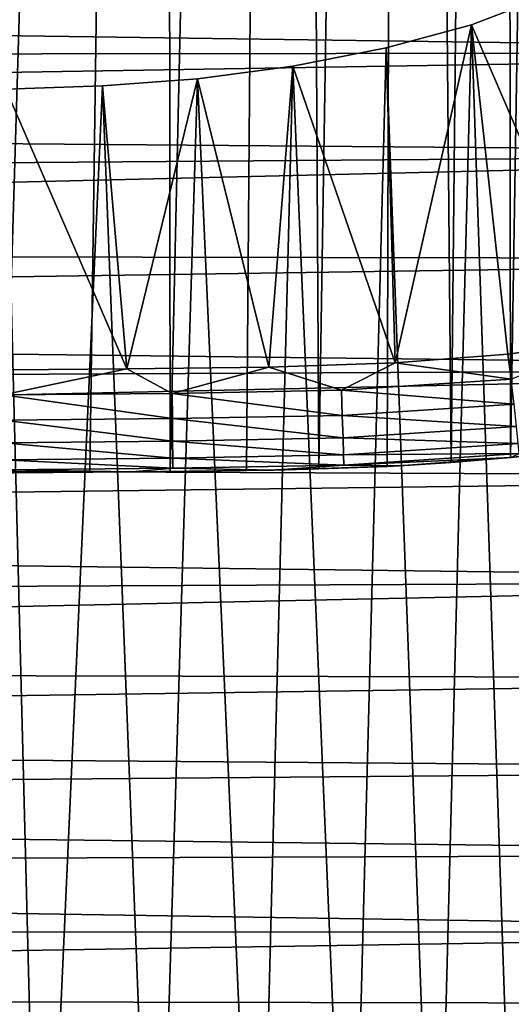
# Model space of a CAD drawing. Header units: metres. Extents: x -26 to 26, y -147 to 24.
# Tile 233 of 254: x 8.35 to 13.12, y -32.11 to -22.55. Entities that reach past the tile are written whole.
import ezdxf

# ---------------------------------------------------------------- set-up
doc = ezdxf.new("R2010")
doc.units = ezdxf.units.M
doc.layers.add('solid_12_411_052_XXX', color=7, linetype='CONTINUOUS')

msp = doc.modelspace()

# ---------------------------------------------------------------- linework, layer by layer
at = {"layer": 'solid_12_411_052_XXX'}
for points in [[(5.509512, -26.969988, 3.65), (4.878562, 24.32354, 3.65), (9.757009, 24.287872, 3.65)], [(6.456314, -26.964512, 3.65), (5.509512, -26.969988, 3.65), (9.757009, 24.287872, 3.65)], [(7.357149, -26.958584, 3.65), (6.456314, -26.964512, 3.65), (9.757009, 24.287872, 3.65)], [(8.215926, -26.952276, 3.65), (7.357149, -26.958584, 3.65), (9.757009, 24.287872, 3.65)], [(9.033785, -26.945332, 3.65), (8.215926, -26.952276, 3.65), (9.757009, 24.287872, 3.65)], [(9.813413, -26.93821, 3.65), (9.033785, -26.945332, 3.65), (9.757009, 24.287872, 3.65)], [(10.966162, 24.271334, 3.65), (9.813413, -26.93821, 3.65), (9.757009, 24.287872, 3.65)], [(10.966162, 24.271334, 3.65), (10.554622, -26.927835, 3.65), (9.813413, -26.93821, 3.65)], [(10.966162, 24.271334, 3.65), (11.258205, -26.913553, 3.65), (10.554622, -26.927835, 3.65)], [(10.966162, 24.271334, 3.65), (12.071626, 24.231594, 3.65), (11.258205, -26.913553, 3.65)], [(12.071626, 24.231594, 3.65), (11.920551, -26.888685, 3.65), (11.258205, -26.913553, 3.65)], [(12.071626, 24.231594, 3.65), (12.5411, -26.852137, 3.65), (11.920551, -26.888685, 3.65)], [(12.071626, 24.231594, 3.65), (13.059372, 24.1579, 3.65), (12.5411, -26.852137, 3.65)], [(13.059372, 24.1579, 3.65), (13.116639, -26.802494, 3.65), (12.5411, -26.852137, 3.65)], [(13.059372, 24.1579, 3.65), (13.932829, 24.049812, 3.65), (13.116639, -26.802494, 3.65)], [(13.932829, 24.049812, 3.65), (13.650012, -26.74011, 3.65), (13.116639, -26.802494, 3.65)], [(-19.997145, -22.313532, 161.642685), (19.987083, -22.871784, 161.642731), (20.004045, -21.941603, 161.642654)], [(14.347156, -21.985943, 8.65), (12.739956, -22.602917, 8.65), (14.05947, -25.666697, 8.65)], [(13.180576, -35.703362, 83.760635), (12.739956, -22.602917, 8.65), (14.347156, -21.985943, 8.65)], [(-19.986195, -22.916334, 161.642746), (19.987083, -22.871784, 161.642731), (-19.997145, -22.313532, 161.642685)], [(12.739956, -22.602917, 8.65), (11.908964, -22.825697, 8.65), (11.998377, -25.884085, 8.65)], [(12.393139, -35.939919, 83.718925), (11.908964, -22.825697, 8.65), (12.739956, -22.602917, 8.65)], [(12.739956, -22.602917, 8.65), (11.998377, -25.884085, 8.65), (13.089409, -25.800106, 8.65)], [(12.393139, -35.939919, 83.718925), (12.739956, -22.602917, 8.65), (13.180576, -35.703362, 83.760635)], [(12.739956, -22.602917, 8.65), (13.089409, -25.800106, 8.65), (14.05947, -25.666697, 8.65)], [(11.908964, -22.825697, 8.65), (11.005451, -23.004084, 8.65), (11.998377, -25.884085, 8.65)], [(11.561583, -36.132427, 83.684982), (11.005451, -23.004084, 8.65), (11.908964, -22.825697, 8.65)], [(11.561583, -36.132427, 83.684982), (11.908964, -22.825697, 8.65), (12.393139, -35.939919, 83.718925)], [(-19.974689, -23.528969, 161.642792), (19.987083, -22.871784, 161.642731), (-19.986195, -22.916334, 161.642746)], [(-19.974689, -23.528969, 161.642792), (19.968519, -23.85288, 161.642822), (19.987083, -22.871784, 161.642731)], [(11.005451, -23.004084, 8.65), (10.080333, -23.126276, 8.65), (10.770959, -25.924976, 8.65)], [(10.664334, -36.281921, 83.658623), (10.080333, -23.126276, 8.65), (11.005451, -23.004084, 8.65)], [(10.664334, -36.281921, 83.658623), (11.005451, -23.004084, 8.65), (11.561583, -36.132427, 83.684982)], [(11.005451, -23.004084, 8.65), (10.770959, -25.924976, 8.65), (11.998377, -25.884085, 8.65)], [(9.157194, -23.196024, 8.65), (8.22058, -23.228655, 8.65), (9.394856, -25.941751, 8.65)], [(8.557599, -36.441475, 83.630486), (8.22058, -23.228655, 8.65), (9.157194, -23.196024, 8.65)], [(8.557599, -36.441475, 83.630486), (9.157194, -23.196024, 8.65), (9.672651, -36.385555, 83.64035)], [(10.080333, -23.126276, 8.65), (9.157194, -23.196024, 8.65), (9.394856, -25.941751, 8.65)], [(9.672651, -36.385555, 83.64035), (9.157194, -23.196024, 8.65), (10.080333, -23.126276, 8.65)], [(10.080333, -23.126276, 8.65), (9.394856, -25.941751, 8.65), (10.770959, -25.924976, 8.65)], [(9.672651, -36.385555, 83.64035), (10.080333, -23.126276, 8.65), (10.664334, -36.281921, 83.658623)], [(8.557599, -36.441475, 83.630486), (7.286587, -36.453388, 83.628387), (8.22058, -23.228655, 8.65)], [(8.22058, -23.228655, 8.65), (7.870049, -25.954567, 8.65), (9.394856, -25.941751, 8.65)], [(-19.962528, -24.157127, 161.642853), (19.968519, -23.85288, 161.642822), (-19.974689, -23.528969, 161.642792)], [(-19.949619, -24.802893, 161.642914), (19.968519, -23.85288, 161.642822), (-19.962528, -24.157127, 161.642853)], [(-19.949619, -24.802893, 161.642914), (19.948122, -24.877392, 161.642914), (19.968519, -23.85288, 161.642822)], [(-19.936001, -25.46265, 161.642975), (19.948122, -24.877392, 161.642914), (-19.949619, -24.802893, 161.642914)], [(-19.936001, -25.46265, 161.642975), (19.92592, -25.939194, 161.643021), (19.948122, -24.877392, 161.642914)], [(-19.921707, -26.133703, 161.643036), (19.92592, -25.939194, 161.643021), (-19.936001, -25.46265, 161.642975)], [(13.124968, -26.040922, 8.619954), (14.05947, -25.666697, 8.65), (13.089409, -25.800106, 8.65)], [(11.475598, -26.149864, 8.619954), (11.998377, -25.884085, 8.65), (10.770959, -25.924976, 8.65)], [(11.475598, -26.149864, 8.619954), (13.124968, -26.040922, 8.619954), (11.998377, -25.884085, 8.65)], [(13.124968, -26.040922, 8.619954), (13.089409, -25.800106, 8.65), (11.998377, -25.884085, 8.65)], [(-19.906776, -26.813175, 161.643097), (19.92592, -25.939194, 161.643021), (-19.921707, -26.133703, 161.643036)], [(-19.906776, -26.813175, 161.643097), (19.902863, -26.988567, 161.643112), (19.92592, -25.939194, 161.643021)], [(8.194435, -26.19516, 8.619954), (9.394856, -25.941751, 8.65), (7.870049, -25.954567, 8.65)], [(8.194435, -26.19516, 8.619954), (9.833337, -26.18037, 8.619954), (9.394856, -25.941751, 8.65)], [(9.833337, -26.18037, 8.619954), (10.770959, -25.924976, 8.65), (9.394856, -25.941751, 8.65)], [(9.833337, -26.18037, 8.619954), (11.475598, -26.149864, 8.619954), (10.770959, -25.924976, 8.65)], [(13.150875, -26.284595, 8.522403), (13.124968, -26.040922, 8.619954), (11.475598, -26.149864, 8.619954)], [(9.835651, -26.425404, 8.522403), (9.833337, -26.18037, 8.619954), (8.194435, -26.19516, 8.619954)], [(11.484111, -26.394773, 8.522403), (11.475598, -26.149864, 8.619954), (9.833337, -26.18037, 8.619954)], [(9.835651, -26.425404, 8.522403), (11.484111, -26.394773, 8.522403), (9.833337, -26.18037, 8.619954)], [(11.484111, -26.394773, 8.522403), (13.150875, -26.284595, 8.522403), (11.475598, -26.149864, 8.619954)], [(8.196518, -26.440197, 8.522403), (9.835651, -26.425404, 8.522403), (8.194435, -26.19516, 8.619954)], [(13.173972, -26.501831, 8.357498), (13.150875, -26.284595, 8.522403), (11.484111, -26.394773, 8.522403)], [(9.837714, -26.643848, 8.357498), (9.835651, -26.425404, 8.522403), (8.196518, -26.440197, 8.522403)], [(8.198375, -26.658648, 8.357498), (9.837714, -26.643848, 8.357498), (8.196518, -26.440197, 8.522403)], [(11.491699, -26.613111, 8.357498), (11.484111, -26.394773, 8.522403), (9.835651, -26.425404, 8.522403)], [(9.837714, -26.643848, 8.357498), (11.491699, -26.613111, 8.357498), (9.835651, -26.425404, 8.522403)], [(11.491699, -26.613111, 8.357498), (13.173972, -26.501831, 8.357498), (11.484111, -26.394773, 8.522403)], [(13.191434, -26.666059, 8.139206), (13.173972, -26.501831, 8.357498), (11.491699, -26.613111, 8.357498)], [(9.839274, -26.808994, 8.139206), (9.837714, -26.643848, 8.357498), (8.198375, -26.658648, 8.357498)], [(11.497437, -26.778175, 8.139206), (11.491699, -26.613111, 8.357498), (9.837714, -26.643848, 8.357498)], [(9.839274, -26.808994, 8.139206), (11.497437, -26.778175, 8.139206), (9.837714, -26.643848, 8.357498)], [(11.497437, -26.778175, 8.139206), (13.191434, -26.666059, 8.139206), (11.491699, -26.613111, 8.357498)], [(8.199779, -26.823797, 8.139206), (9.839274, -26.808994, 8.139206), (8.198375, -26.658648, 8.357498)], [(13.201777, -26.763346, 7.89421), (13.191434, -26.666059, 8.139206), (11.497437, -26.778175, 8.139206)], [(13.124479, -26.801838, 7.65), (13.116639, -26.802494, 3.65), (13.650012, -26.74011, 3.65)], [(14.102859, -26.673218, 7.65), (13.124479, -26.801838, 7.65), (13.650012, -26.74011, 3.65)], [(13.201777, -26.763346, 7.89421), (13.124479, -26.801838, 7.65), (14.102859, -26.673218, 7.65)], [(-19.891272, -27.497641, 161.643158), (19.902863, -26.988567, 161.643112), (-19.906776, -26.813175, 161.643097)], [(9.840199, -26.906824, 7.89421), (9.839274, -26.808994, 8.139206), (8.199779, -26.823797, 8.139206)], [(8.20061, -26.921629, 7.89421), (9.840199, -26.906824, 7.89421), (8.199779, -26.823797, 8.139206)], [(11.500835, -26.875956, 7.89421), (11.497437, -26.778175, 8.139206), (9.839274, -26.808994, 8.139206)], [(9.840199, -26.906824, 7.89421), (11.500835, -26.875956, 7.89421), (9.839274, -26.808994, 8.139206)], [(11.500835, -26.875956, 7.89421), (13.201777, -26.763346, 7.89421), (11.497437, -26.778175, 8.139206)], [(11.500835, -26.875956, 7.89421), (13.124479, -26.801838, 7.65), (13.201777, -26.763346, 7.89421)], [(11.500835, -26.875956, 7.89421), (12.038159, -26.883307, 7.65), (13.124479, -26.801838, 7.65)], [(13.124479, -26.801838, 7.65), (12.038159, -26.883307, 7.65), (13.116639, -26.802494, 3.65)], [(12.038159, -26.883307, 7.65), (12.5411, -26.852137, 3.65), (13.116639, -26.802494, 3.65)], [(8.20061, -26.921629, 7.89421), (7.911465, -26.954245, 7.65), (9.445601, -26.941065, 7.65)], [(9.445601, -26.941065, 7.65), (7.911465, -26.954245, 7.65), (9.033785, -26.945332, 3.65)], [(8.20061, -26.921629, 7.89421), (9.445601, -26.941065, 7.65), (9.840199, -26.906824, 7.89421)], [(9.445601, -26.941065, 7.65), (9.033785, -26.945332, 3.65), (9.813413, -26.93821, 3.65)], [(9.840199, -26.906824, 7.89421), (9.445601, -26.941065, 7.65), (10.819571, -26.924009, 7.65)], [(10.819571, -26.924009, 7.65), (9.445601, -26.941065, 7.65), (10.554622, -26.927835, 3.65)], [(9.445601, -26.941065, 7.65), (9.813413, -26.93821, 3.65), (10.554622, -26.927835, 3.65)], [(9.840199, -26.906824, 7.89421), (10.819571, -26.924009, 7.65), (11.500835, -26.875956, 7.89421)], [(10.819571, -26.924009, 7.65), (10.554622, -26.927835, 3.65), (11.258205, -26.913553, 3.65)], [(11.500835, -26.875956, 7.89421), (10.819571, -26.924009, 7.65), (12.038159, -26.883307, 7.65)], [(12.038159, -26.883307, 7.65), (10.819571, -26.924009, 7.65), (11.920551, -26.888685, 3.65)], [(10.819571, -26.924009, 7.65), (11.258205, -26.913553, 3.65), (11.920551, -26.888685, 3.65)], [(12.038159, -26.883307, 7.65), (11.920551, -26.888685, 3.65), (12.5411, -26.852137, 3.65)], [(-19.891272, -27.497641, 161.643158), (19.879629, -28.000162, 161.643204), (19.902863, -26.988567, 161.643112)], [(7.911465, -26.954245, 7.65), (8.215926, -26.952276, 3.65), (9.033785, -26.945332, 3.65)], [(-19.875322, -28.181063, 161.643219), (19.879629, -28.000162, 161.643204), (-19.891272, -27.497641, 161.643158)], [(-19.859095, -28.856815, 161.64328), (19.879629, -28.000162, 161.643204), (-19.875322, -28.181063, 161.643219)], [(-19.859095, -28.856815, 161.64328), (19.85692, -28.94681, 161.643295), (19.879629, -28.000162, 161.643204)], [(-19.842764, -29.518614, 161.643341), (19.85692, -28.94681, 161.643295), (-19.859095, -28.856815, 161.64328)], [(-19.842764, -29.518614, 161.643341), (19.834984, -29.828966, 161.643372), (19.85692, -28.94681, 161.643295)], [(-19.826439, -30.162996, 161.643402), (19.834984, -29.828966, 161.643372), (-19.842764, -29.518614, 161.643341)], [(-19.826439, -30.162996, 161.643402), (19.81391, -30.648064, 161.643448), (19.834984, -29.828966, 161.643372)], [(-19.810135, -30.790657, 161.643463), (19.81391, -30.648064, 161.643448), (-19.826439, -30.162996, 161.643402)], [(-19.810135, -30.790657, 161.643463), (19.793812, -31.405302, 161.643509), (19.81391, -30.648064, 161.643448)], [(-19.793596, -31.412458, 161.643509), (19.793812, -31.405302, 161.643509), (-19.810135, -30.790657, 161.643463)], [(-19.776705, -32.033054, 161.64357), (19.793812, -31.405302, 161.643509), (-19.793596, -31.412458, 161.643509)], [(-19.776705, -32.033054, 161.64357), (19.774727, -32.106255, 161.643585), (19.793812, -31.405302, 161.643509)], [(-19.759462, -32.653934, 161.643631), (19.774727, -32.106255, 161.643585), (-19.776705, -32.033054, 161.64357)], [(-19.759462, -32.653934, 161.643631), (19.756651, -32.75433, 161.643631), (19.774727, -32.106255, 161.643585)]]:
    msp.add_3dface(points, dxfattribs=at)

doc.saveas('drawing.dxf')
